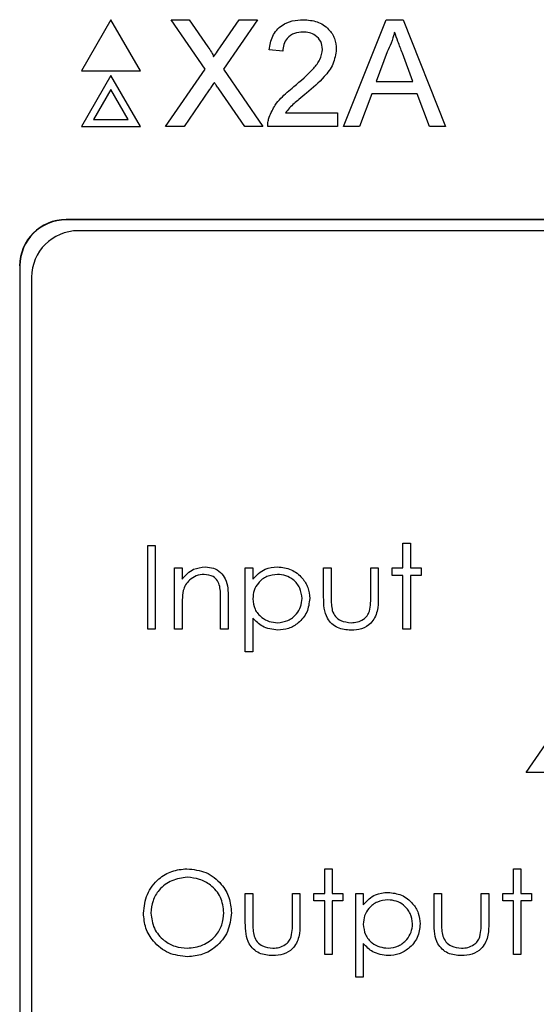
# Paper-space layout 'Blatt3' of a CAD drawing. Header units: millimetres. Extents: x 5 to 418, y 2 to 292.
# Tile 31 of 83: x 118.24 to 120.09, y 172.05 to 175.58. Entities that reach past the tile are written whole.
import ezdxf

# ---------------------------------------------------------------- set-up
doc = ezdxf.new("R2010")
doc.units = ezdxf.units.MM

psp = doc.layouts.new('Blatt3')

# ---------------------------------------------------------------- linework, layer by layer
at = {"color": 7, "linetype": 'Continuous', "lineweight": 25}
for p, q in [((118.5652, 175.5845), (118.4593, 175.4012)), ((118.671, 175.4012), (118.5652, 175.5845)), ((118.9033, 175.4074), (118.7813, 175.5845)), ((118.7813, 175.5845), (118.8464, 175.5845)), ((118.8464, 175.5845), (118.9133, 175.4874)), ((118.9582, 175.4874), (119.0249, 175.5845)), ((119.0909, 175.5845), (118.9689, 175.4068)), ((119.0249, 175.5845), (119.0909, 175.5845)), ((119.3998, 175.2012), (119.552, 175.5845)), ((119.552, 175.5845), (119.613, 175.5845)), ((119.613, 175.5845), (119.7652, 175.2012)), ((119.182, 175.4715), (119.1328, 175.4764)), ((119.5563, 175.4695), (119.5171, 175.3633)), ((119.6479, 175.3633), (119.6107, 175.4641)), ((118.4593, 175.4012), (118.671, 175.4012)), ((118.7616, 175.2012), (118.9033, 175.4074)), ((118.9689, 175.4068), (119.1106, 175.2012)), ((118.5652, 175.3845), (118.4593, 175.2012)), ((118.671, 175.2012), (118.5652, 175.3845)), ((119.5171, 175.3633), (119.6479, 175.3633)), ((118.5652, 175.3345), (118.5026, 175.2262)), ((118.6277, 175.2262), (118.5652, 175.3345)), ((118.9183, 175.3331), (118.8276, 175.2012)), ((119.0454, 175.2012), (118.9521, 175.3366)), ((119.5008, 175.3191), (119.4572, 175.2012)), ((119.6642, 175.3191), (119.5008, 175.3191)), ((119.7078, 175.2012), (119.6642, 175.3191)), ((119.191, 175.2503), (119.3786, 175.2503)), ((119.3786, 175.2503), (119.3786, 175.2012)), ((118.5026, 175.2262), (118.6277, 175.2262)), ((118.4593, 175.2012), (118.671, 175.2012)), ((118.8276, 175.2012), (118.7616, 175.2012)), ((119.1106, 175.2012), (119.0454, 175.2012)), ((119.3786, 175.2012), (119.1279, 175.2012)), ((119.4572, 175.2012), (119.3998, 175.2012)), ((119.7652, 175.2012), (119.7078, 175.2012)), ((126.8214, 174.8685), (118.4047, 174.8685)), ((126.8214, 174.8673), (118.4047, 174.8673)), ((126.7809, 174.828), (118.4476, 174.828)), ((118.2381, 174.7018), (118.2381, 167.9518)), ((118.2392, 174.7018), (118.2392, 167.9518)), ((118.2809, 174.6613), (118.2809, 167.9946)), ((118.6974, 173.3998), (118.6974, 173.6998)), ((118.6974, 173.6998), (118.7243, 173.6998)), ((118.7243, 173.6998), (118.7243, 173.3998)), ((119.6128, 173.7075), (119.6397, 173.7075)), ((119.6128, 173.619), (119.6128, 173.7075)), ((119.6397, 173.7075), (119.6397, 173.619)), ((118.7935, 173.3998), (118.7935, 173.619)), ((118.7935, 173.619), (118.8205, 173.619)), ((118.8205, 173.619), (118.8205, 173.5795)), ((119.0474, 173.619), (119.0743, 173.619)), ((119.0474, 173.319), (119.0474, 173.619)), ((119.0743, 173.619), (119.0743, 173.5785)), ((119.3282, 173.5143), (119.3282, 173.619)), ((119.3282, 173.619), (119.3551, 173.619)), ((119.3551, 173.619), (119.3551, 173.5173)), ((119.4974, 173.5173), (119.4974, 173.619)), ((119.4974, 173.619), (119.5243, 173.619)), ((119.5243, 173.619), (119.5243, 173.5123)), ((119.5743, 173.619), (119.6128, 173.619)), ((119.5743, 173.5921), (119.5743, 173.619)), ((119.6128, 173.5921), (119.5743, 173.5921)), ((119.6128, 173.3998), (119.6128, 173.5921)), ((119.6397, 173.619), (119.6782, 173.619)), ((119.6782, 173.5921), (119.6397, 173.5921)), ((119.6397, 173.5921), (119.6397, 173.3998)), ((119.6782, 173.619), (119.6782, 173.5921)), ((118.8205, 173.4791), (118.8205, 173.3998)), ((118.9589, 173.3998), (118.9589, 173.5029)), ((118.9859, 173.5118), (118.9859, 173.3998)), ((119.0743, 173.4395), (119.0743, 173.319)), ((118.7243, 173.3998), (118.6974, 173.3998)), ((118.8205, 173.3998), (118.7935, 173.3998)), ((118.9859, 173.3998), (118.9589, 173.3998)), ((119.6397, 173.3998), (119.6128, 173.3998)), ((119.0743, 173.319), (119.0474, 173.319)), ((120.0551, 172.8857), (120.2188, 173.1242)), ((120.1974, 172.8857), (120.0551, 172.8857)), ((119.332, 172.5408), (119.3589, 172.5408)), ((119.332, 172.4524), (119.332, 172.5408)), ((119.3589, 172.5408), (119.3589, 172.4524)), ((120.0089, 172.5408), (120.0359, 172.5408)), ((120.0089, 172.4524), (120.0089, 172.5408)), ((120.0359, 172.5408), (120.0359, 172.4524)), ((119.0474, 172.4524), (119.0743, 172.4524)), ((119.0474, 172.3476), (119.0474, 172.4524)), ((119.0743, 172.4524), (119.0743, 172.3507)), ((119.2166, 172.3507), (119.2166, 172.4524)), ((119.2166, 172.4524), (119.2435, 172.4524)), ((119.2435, 172.4524), (119.2435, 172.3456)), ((119.2935, 172.4254), (119.2935, 172.4524)), ((119.2935, 172.4524), (119.332, 172.4524)), ((119.332, 172.4254), (119.2935, 172.4254)), ((119.332, 172.2331), (119.332, 172.4254)), ((119.3589, 172.4524), (119.3974, 172.4524)), ((119.3974, 172.4254), (119.3589, 172.4254)), ((119.3589, 172.4254), (119.3589, 172.2331)), ((119.3974, 172.4524), (119.3974, 172.4254)), ((119.4435, 172.4524), (119.4705, 172.4524)), ((119.4435, 172.1524), (119.4435, 172.4524)), ((119.4705, 172.4524), (119.4705, 172.4118)), ((119.7243, 172.4524), (119.7512, 172.4524)), ((119.7243, 172.3476), (119.7243, 172.4524)), ((119.7512, 172.4524), (119.7512, 172.3507)), ((119.8935, 172.3507), (119.8935, 172.4524)), ((119.8935, 172.4524), (119.9205, 172.4524)), ((119.9205, 172.4524), (119.9205, 172.3456)), ((119.9705, 172.4254), (119.9705, 172.4524)), ((119.9705, 172.4524), (120.0089, 172.4524)), ((120.0089, 172.4254), (119.9705, 172.4254)), ((120.0089, 172.2331), (120.0089, 172.4254)), ((120.0359, 172.4524), (120.0743, 172.4524)), ((120.0743, 172.4254), (120.0359, 172.4254)), ((120.0359, 172.4254), (120.0359, 172.2331)), ((120.0743, 172.4524), (120.0743, 172.4254)), ((119.4705, 172.2729), (119.4705, 172.1524)), ((119.3589, 172.2331), (119.332, 172.2331)), ((120.0359, 172.2331), (120.0089, 172.2331)), ((119.4705, 172.1524), (119.4435, 172.1524))]:
    psp.add_line(p, q, dxfattribs=at)
at = {"color": 7, "linetype": 'Continuous', "lineweight": 18}
for p, q in [((118.4047, 174.8673), (118.4047, 174.8685)), ((118.2392, 174.7018), (118.2381, 174.7018))]:
    psp.add_line(p, q, dxfattribs=at)
at = {"color": 7, "linetype": 'Continuous', "lineweight": 25}
for centre, radius in [((118.4047, 174.7018), 0.1667), ((118.4047, 174.7018), 0.1655), ((118.4476, 174.6613), 0.1667)]:
    psp.add_arc(centre, radius, 90, 180, dxfattribs=at)
for points, knots in [([(119.1328, 175.4764), (119.1357, 175.4934), (119.1413, 175.5273), (119.1743, 175.5649), (119.2154, 175.5823), (119.2423, 175.5838), (119.2557, 175.5845)], [0, 0, 0, 0, 0.280235, 0.558893, 0.779132, 1, 1, 1, 1]), ([(119.2557, 175.5845), (119.2724, 175.5833), (119.3058, 175.581), (119.3457, 175.5545), (119.3701, 175.518), (119.3725, 175.4918), (119.3737, 175.4787)], [0, 0, 0, 0, 0.280482, 0.559644, 0.779749, 1, 1, 1, 1]), ([(119.2546, 175.5403), (119.244, 175.5395), (119.2229, 175.5379), (119.1974, 175.5207), (119.1838, 175.4964), (119.1826, 175.4798), (119.182, 175.4715)], [0, 0, 0, 0, 0.28041, 0.559489, 0.779375, 1, 1, 1, 1]), ([(119.3245, 175.4782), (119.3232, 175.488), (119.3206, 175.5076), (119.3007, 175.5281), (119.2777, 175.5389), (119.2623, 175.5398), (119.2546, 175.5403)], [0, 0, 0, 0, 0.27908, 0.558612, 0.779043, 1, 1, 1, 1]), ([(119.5825, 175.5403), (119.5789, 175.5266), (119.5723, 175.5022), (119.5612, 175.4795), (119.5563, 175.4695)], [0, 0, 0, 0, 0.559915, 1, 1, 1, 1]), ([(119.6107, 175.4641), (119.6054, 175.4783), (119.596, 175.5037), (119.5866, 175.5291), (119.5825, 175.5403)], [0, 0, 0, 0, 0.560002, 1, 1, 1, 1]), ([(118.9133, 175.4874), (118.9176, 175.4809), (118.9236, 175.4718), (118.931, 175.4599), (118.9325, 175.4539), (118.9332, 175.4509)], [0, 0, 0, 0, 0.561277, 0.781763, 1, 1, 1, 1]), ([(118.9332, 175.4509), (118.9379, 175.4577), (118.9462, 175.4699), (118.9545, 175.482), (118.9582, 175.4874)], [0, 0, 0, 0, 0.56, 1, 1, 1, 1]), ([(119.2215, 175.3445), (119.246, 175.3655), (119.2801, 175.3947), (119.3177, 175.4403), (119.3223, 175.4656), (119.3245, 175.4782)], [0, 0, 0, 0, 0.561313, 0.781386, 1, 1, 1, 1]), ([(119.3737, 175.4787), (119.3711, 175.4604), (119.3659, 175.4237), (119.3247, 175.3706), (119.2891, 175.3401), (119.2673, 175.3214)], [0, 0, 0, 0, 0.278741, 0.558834, 1, 1, 1, 1]), ([(118.9363, 175.3594), (118.9329, 175.3545), (118.9269, 175.3458), (118.9209, 175.337), (118.9183, 175.3331)], [0, 0, 0, 0, 0.560002, 1, 1, 1, 1]), ([(118.9521, 175.3366), (118.9491, 175.3409), (118.9439, 175.3485), (118.9386, 175.3561), (118.9363, 175.3594)], [0, 0, 0, 0, 0.56, 1, 1, 1, 1]), ([(119.1331, 175.2353), (119.1396, 175.2501), (119.1503, 175.2746), (119.1744, 175.3031), (119.1971, 175.3248), (119.2133, 175.338), (119.2215, 175.3445)], [0, 0, 0, 0, 0.339411, 0.559525, 0.779752, 1, 1, 1, 1]), ([(119.2673, 175.3214), (119.2582, 175.3139), (119.2431, 175.3014), (119.2223, 175.284), (119.205, 175.2687), (119.1957, 175.2564), (119.191, 175.2503)], [0, 0, 0, 0, 0.3400378, 0.5600628, 0.7800895, 1, 1, 1, 1]), ([(119.1279, 175.2012), (119.1281, 175.2077), (119.1283, 175.2193), (119.1316, 175.2304), (119.1331, 175.2353)], [0, 0, 0, 0, 0.559956, 1, 1, 1, 1]), ([(118.8205, 173.5795), (118.8333, 173.5933), (118.8561, 173.6179), (118.8893, 173.6214), (118.9039, 173.6229)], [0, 0, 0, 0, 0.559141, 1, 1, 1, 1]), ([(118.9039, 173.6229), (118.9137, 173.622), (118.9334, 173.6203), (118.9592, 173.6045), (118.9853, 173.5695), (118.9856, 173.5356), (118.9859, 173.5118)], [0, 0, 0, 0, 0.1870208, 0.3738905, 0.5606099, 1, 1, 1, 1]), ([(119.0743, 173.5785), (119.088, 173.5928), (119.1124, 173.6186), (119.1474, 173.6216), (119.1629, 173.6229)], [0, 0, 0, 0, 0.558418, 1, 1, 1, 1]), ([(119.1629, 173.6229), (119.1797, 173.621), (119.2134, 173.6171), (119.2508, 173.5866), (119.2745, 173.5497), (119.2769, 173.5232), (119.2782, 173.51)], [0, 0, 0, 0, 0.279627, 0.559432, 0.779703, 1, 1, 1, 1]), ([(118.8992, 173.596), (118.8897, 173.595), (118.8707, 173.593), (118.8484, 173.5776), (118.8322, 173.5591), (118.8271, 173.545), (118.8246, 173.5379)], [0, 0, 0, 0, 0.279553, 0.559373, 0.779703, 1, 1, 1, 1]), ([(118.9557, 173.5528), (118.9536, 173.5598), (118.9493, 173.5737), (118.9298, 173.5929), (118.9108, 173.5948), (118.8992, 173.596)], [0, 0, 0, 0, 0.281192, 0.561331, 1, 1, 1, 1]), ([(119.1627, 173.596), (119.1497, 173.5946), (119.1237, 173.5918), (119.0945, 173.5685), (119.0768, 173.5395), (119.0752, 173.5191), (119.0743, 173.5089)], [0, 0, 0, 0, 0.279747, 0.559315, 0.779515, 1, 1, 1, 1]), ([(119.2512, 173.5097), (119.2495, 173.5225), (119.2459, 173.5481), (119.2222, 173.5767), (119.1929, 173.5932), (119.1727, 173.595), (119.1627, 173.596)], [0, 0, 0, 0, 0.279387, 0.559092, 0.779508, 1, 1, 1, 1]), ([(118.9589, 173.5029), (118.959, 173.5123), (118.9591, 173.529), (118.9568, 173.5455), (118.9557, 173.5528)], [0, 0, 0, 0, 0.5602545, 1, 1, 1, 1]), ([(118.8246, 173.5379), (118.8231, 173.527), (118.8204, 173.5074), (118.8205, 173.4877), (118.8205, 173.4791)], [0, 0, 0, 0, 0.559658, 1, 1, 1, 1]), ([(119.4264, 173.396), (119.4097, 173.3973), (119.3765, 173.3999), (119.3299, 173.4438), (119.3288, 173.4875), (119.3282, 173.5143)], [0, 0, 0, 0, 0.28097, 0.559785, 1, 1, 1, 1]), ([(119.3551, 173.5173), (119.3551, 173.5077), (119.355, 173.4905), (119.358, 173.4735), (119.3593, 173.4661)], [0, 0, 0, 0, 0.560377, 1, 1, 1, 1]), ([(119.4929, 173.4639), (119.4946, 173.4738), (119.4975, 173.4915), (119.4974, 173.5094), (119.4974, 173.5173)], [0, 0, 0, 0, 0.559371, 1, 1, 1, 1]), ([(119.0743, 173.5089), (119.0757, 173.496), (119.0786, 173.4701), (119.1031, 173.4417), (119.1327, 173.4258), (119.153, 173.4238), (119.1631, 173.4229)], [0, 0, 0, 0, 0.279654, 0.558875, 0.779455, 1, 1, 1, 1]), ([(119.1631, 173.4229), (119.1759, 173.4245), (119.2016, 173.4277), (119.2304, 173.4509), (119.2478, 173.4795), (119.2501, 173.4997), (119.2512, 173.5097)], [0, 0, 0, 0, 0.279628, 0.559247, 0.779775, 1, 1, 1, 1]), ([(119.2782, 173.51), (119.2762, 173.4931), (119.2723, 173.4594), (119.241, 173.4223), (119.2035, 173.3994), (119.177, 173.3971), (119.1637, 173.396)], [0, 0, 0, 0, 0.27954, 0.559273, 0.779559, 1, 1, 1, 1]), ([(119.5243, 173.5123), (119.5241, 173.4959), (119.5236, 173.4634), (119.5025, 173.4206), (119.465, 173.3984), (119.4393, 173.3968), (119.4264, 173.396)], [0, 0, 0, 0, 0.281501, 0.559646, 0.779298, 1, 1, 1, 1]), ([(119.3593, 173.4661), (119.3627, 173.4587), (119.3693, 173.444), (119.3934, 173.4265), (119.4141, 173.4242), (119.4267, 173.4229)], [0, 0, 0, 0, 0.280117, 0.560544, 1, 1, 1, 1]), ([(119.4267, 173.4229), (119.4345, 173.4233), (119.45, 173.4242), (119.47, 173.4336), (119.4852, 173.4472), (119.4903, 173.4584), (119.4929, 173.4639)], [0, 0, 0, 0, 0.28027, 0.560007, 0.780074, 1, 1, 1, 1]), ([(119.1637, 173.396), (119.1442, 173.3986), (119.1093, 173.4032), (119.085, 173.4284), (119.0743, 173.4395)], [0, 0, 0, 0, 0.558466, 1, 1, 1, 1]), ([(118.682, 172.3818), (118.6848, 172.405), (118.6903, 172.4512), (118.7314, 172.504), (118.7832, 172.5354), (118.8196, 172.539), (118.8378, 172.5408)], [0, 0, 0, 0, 0.279731, 0.559327, 0.77968, 1, 1, 1, 1]), ([(118.8378, 172.5408), (118.8613, 172.5384), (118.9083, 172.5334), (118.9609, 172.4909), (118.9928, 172.4386), (118.9958, 172.4017), (118.9974, 172.3833)], [0, 0, 0, 0, 0.279767, 0.559358, 0.779571, 1, 1, 1, 1]), ([(118.8391, 172.5101), (118.8202, 172.5076), (118.7823, 172.5027), (118.7389, 172.4693), (118.713, 172.4268), (118.7103, 172.3969), (118.7089, 172.3819)], [0, 0, 0, 0, 0.279627, 0.55935, 0.77963, 1, 1, 1, 1]), ([(118.9705, 172.3833), (118.9682, 172.4024), (118.9636, 172.4404), (118.927, 172.4818), (118.8838, 172.5056), (118.854, 172.5086), (118.8391, 172.5101)], [0, 0, 0, 0, 0.279468, 0.5588703, 0.7795158, 1, 1, 1, 1]), ([(119.4705, 172.4118), (119.4841, 172.4262), (119.5085, 172.4519), (119.5436, 172.4549), (119.559, 172.4562)], [0, 0, 0, 0, 0.558418, 1, 1, 1, 1]), ([(119.559, 172.4562), (119.5759, 172.4543), (119.6095, 172.4504), (119.647, 172.4199), (119.6707, 172.383), (119.6731, 172.3566), (119.6743, 172.3433)], [0, 0, 0, 0, 0.279627, 0.559432, 0.779703, 1, 1, 1, 1]), ([(119.5588, 172.4293), (119.5458, 172.4279), (119.5199, 172.4251), (119.4906, 172.4018), (119.473, 172.3729), (119.4713, 172.3525), (119.4705, 172.3423)], [0, 0, 0, 0, 0.2797467, 0.559315, 0.7795146, 1, 1, 1, 1]), ([(119.6474, 172.343), (119.6456, 172.3558), (119.642, 172.3815), (119.6183, 172.4101), (119.5891, 172.4265), (119.5689, 172.4284), (119.5588, 172.4293)], [0, 0, 0, 0, 0.2793874, 0.5590918, 0.7795083, 1, 1, 1, 1]), ([(118.8402, 172.2254), (118.8169, 172.228), (118.7704, 172.2332), (118.7187, 172.2756), (118.6868, 172.3271), (118.6836, 172.3636), (118.682, 172.3818)], [0, 0, 0, 0, 0.279663, 0.559354, 0.779636, 1, 1, 1, 1]), ([(118.7089, 172.3819), (118.7112, 172.363), (118.7158, 172.3252), (118.7521, 172.2844), (118.7946, 172.2599), (118.8243, 172.2574), (118.8391, 172.2562)], [0, 0, 0, 0, 0.279416, 0.559077, 0.779478, 1, 1, 1, 1]), ([(118.8391, 172.2562), (118.8581, 172.2584), (118.8962, 172.2627), (118.9404, 172.2956), (118.9663, 172.3383), (118.9691, 172.3683), (118.9705, 172.3833)], [0, 0, 0, 0, 0.2798297, 0.559389, 0.7796538, 1, 1, 1, 1]), ([(118.9974, 172.3833), (118.9948, 172.36), (118.9895, 172.3134), (118.9467, 172.2618), (118.895, 172.2301), (118.8585, 172.227), (118.8402, 172.2254)], [0, 0, 0, 0, 0.27963, 0.559343, 0.779597, 1, 1, 1, 1]), ([(119.0743, 172.3507), (119.0743, 172.341), (119.0742, 172.3238), (119.0773, 172.3069), (119.0786, 172.2994)], [0, 0, 0, 0, 0.5603768, 1, 1, 1, 1]), ([(119.2122, 172.2973), (119.2138, 172.3072), (119.2167, 172.3249), (119.2167, 172.3428), (119.2166, 172.3507)], [0, 0, 0, 0, 0.559371, 1, 1, 1, 1]), ([(119.7512, 172.3507), (119.7512, 172.341), (119.7512, 172.3238), (119.7542, 172.3069), (119.7555, 172.2994)], [0, 0, 0, 0, 0.560377, 1, 1, 1, 1]), ([(119.8891, 172.2973), (119.8907, 172.3072), (119.8937, 172.3249), (119.8936, 172.3428), (119.8935, 172.3507)], [0, 0, 0, 0, 0.559371, 1, 1, 1, 1]), ([(119.1456, 172.2293), (119.129, 172.2306), (119.0957, 172.2332), (119.0491, 172.2771), (119.048, 172.3208), (119.0474, 172.3476)], [0, 0, 0, 0, 0.28097, 0.559785, 1, 1, 1, 1]), ([(119.2435, 172.3456), (119.2433, 172.3293), (119.2428, 172.2967), (119.2217, 172.2539), (119.1842, 172.2317), (119.1585, 172.2301), (119.1456, 172.2293)], [0, 0, 0, 0, 0.281501, 0.559646, 0.779298, 1, 1, 1, 1]), ([(119.4705, 172.3423), (119.4719, 172.3293), (119.4748, 172.3034), (119.4993, 172.275), (119.5289, 172.2591), (119.5491, 172.2572), (119.5592, 172.2562)], [0, 0, 0, 0, 0.2796541, 0.5588748, 0.7794546, 1, 1, 1, 1]), ([(119.5592, 172.2562), (119.5721, 172.2578), (119.5977, 172.261), (119.6265, 172.2843), (119.644, 172.3129), (119.6463, 172.333), (119.6474, 172.343)], [0, 0, 0, 0, 0.279628, 0.559247, 0.779775, 1, 1, 1, 1]), ([(119.6743, 172.3433), (119.6724, 172.3265), (119.6684, 172.2927), (119.6371, 172.2556), (119.5996, 172.2327), (119.5731, 172.2304), (119.5599, 172.2293)], [0, 0, 0, 0, 0.27954, 0.559273, 0.779559, 1, 1, 1, 1]), ([(119.8226, 172.2293), (119.8059, 172.2306), (119.7726, 172.2332), (119.726, 172.2771), (119.725, 172.3208), (119.7243, 172.3476)], [0, 0, 0, 0, 0.28097, 0.559785, 1, 1, 1, 1]), ([(119.9205, 172.3456), (119.9202, 172.3293), (119.9197, 172.2967), (119.8986, 172.2539), (119.8611, 172.2317), (119.8354, 172.2301), (119.8226, 172.2293)], [0, 0, 0, 0, 0.281501, 0.559646, 0.779298, 1, 1, 1, 1]), ([(119.0786, 172.2994), (119.0819, 172.2921), (119.0885, 172.2774), (119.1126, 172.2598), (119.1333, 172.2576), (119.1459, 172.2562)], [0, 0, 0, 0, 0.280117, 0.560544, 1, 1, 1, 1]), ([(119.1459, 172.2562), (119.1537, 172.2567), (119.1693, 172.2576), (119.1893, 172.267), (119.2044, 172.2805), (119.2096, 172.2917), (119.2122, 172.2973)], [0, 0, 0, 0, 0.28027, 0.560007, 0.780074, 1, 1, 1, 1]), ([(119.7555, 172.2994), (119.7588, 172.2921), (119.7654, 172.2774), (119.7896, 172.2598), (119.8102, 172.2576), (119.8228, 172.2562)], [0, 0, 0, 0, 0.280117, 0.560544, 1, 1, 1, 1]), ([(119.8228, 172.2562), (119.8306, 172.2567), (119.8462, 172.2576), (119.8662, 172.267), (119.8813, 172.2805), (119.8865, 172.2917), (119.8891, 172.2973)], [0, 0, 0, 0, 0.28027, 0.560007, 0.780074, 1, 1, 1, 1]), ([(119.5599, 172.2293), (119.5404, 172.2319), (119.5054, 172.2366), (119.4812, 172.2617), (119.4705, 172.2729)], [0, 0, 0, 0, 0.558466, 1, 1, 1, 1])]:
    psp.add_open_spline(points, degree=3, knots=knots, dxfattribs=at)

doc.saveas('drawing.dxf')
